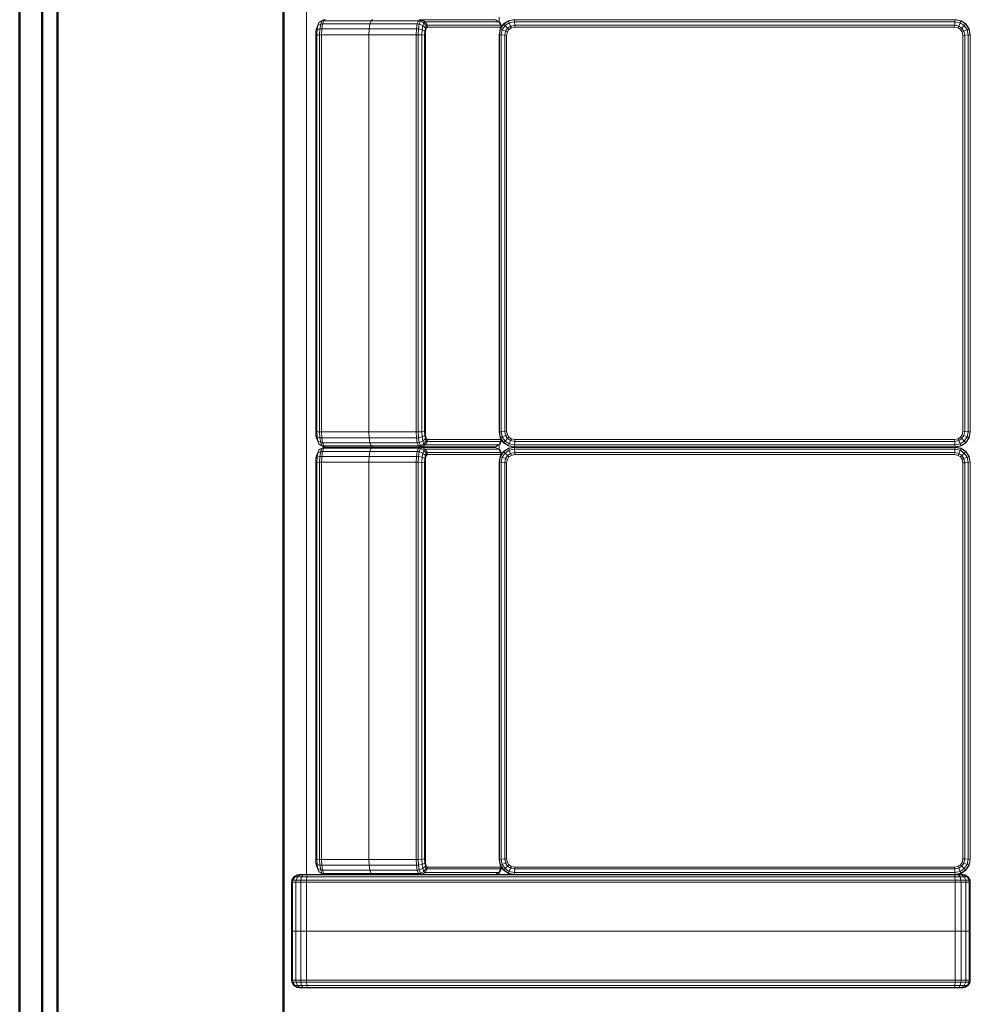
# Model space of a CAD drawing. Header units: millimetres. Extents: x 24644 to 52152, y 2709 to 38988.
# Tile 6 of 93: x 27073 to 28334, y 30532 to 31837. Entities that reach past the tile are written whole.
import ezdxf

# ---------------------------------------------------------------- set-up
doc = ezdxf.new("R2010")
doc.units = ezdxf.units.MM
for name, color, linetype, lineweight in [('A-PART-____-MCUT', 2, 'Continuous', 50), ('A-PART-____-OTLN', 2, 'Continuous', 20), ('A-WALL-____-MCUT', 113, 'Continuous', 50), ('A-WALL-____-OTLN', 113, 'Continuous', 20), ('I-FURN-____-OTLN', 30, 'Continuous', 20)]:
    doc.layers.add(name, color=color, linetype=linetype, lineweight=lineweight)

# ---------------------------------------------------------------- blocks, each defined once
blk = doc.blocks.new('Прямая форма - Insulation - Thermal Break-609278-В_Этаж 01_Вентиляция')
at = {"layer": 'A-WALL-____-MCUT', "color": 253}
for p, q in [((5030, 80), (1000, 80)), ((1000, 50), (5030, 50))]:
    blk.add_line(p, q, dxfattribs=at)
blk = doc.blocks.new('Прямая форма - Gypsum Plasterboard - Waterproof-609279-В_Этаж 01_Вентиляция')
at = {"layer": 'A-WALL-____-MCUT', "color": 253}
blk.add_line((5030, 50), (1000, 50), dxfattribs=at)
blk = doc.blocks.new('Прямая форма - Masonry Block - Structural-609280-В_Этаж 01_Вентиляция')
at = {"layer": 'A-WALL-____-MCUT', "color": 253}
for p, q in [((3230, 400), (1000, 400)), ((1000, 100), (3230, 100))]:
    blk.add_line(p, q, dxfattribs=at)
blk = doc.blocks.new('Прямая форма - Concrete - Structural-609281-В_Этаж 01_Вентиляция')
at = {"layer": 'A-WALL-____-MCUT', "color": 253}
for p, q in [((4871.8, 100), (1000, 100)), ((1000, 80), (4871.8, 80))]:
    blk.add_line(p, q, dxfattribs=at)
blk = doc.blocks.new('Прямая форма - SW - 007-609282-В_Этаж 01_Вентиляция')
for name in ['Прямая форма - Masonry Block - Structural-609280-В_Этаж 01_Вентиляция', 'Прямая форма - Concrete - Structural-609281-В_Этаж 01_Вентиляция', 'Прямая форма - Insulation - Thermal Break-609278-В_Этаж 01_Вентиляция', 'Прямая форма - Gypsum Plasterboard - Waterproof-609279-В_Этаж 01_Вентиляция']:
    blk.add_blockref(name, (0, 0))
blk = doc.blocks.new('Family - Insulation - Thermal Break-609284-В_Этаж 01_Вентиляция')
at = {"layer": 'A-PART-____-MCUT', "color": 253}
for p, q in [((5030, 80), (1000, 80)), ((1000, 50), (5030, 50))]:
    blk.add_line(p, q, dxfattribs=at)
blk = doc.blocks.new('Family - Gypsum Plasterboard - Waterproof-609286-В_Этаж 01_Вентиляция')
at = {"layer": 'A-PART-____-MCUT', "color": 253}
blk.add_line((5030, 50), (1000, 50), dxfattribs=at)
blk = doc.blocks.new('Family - Masonry Block - Structural-609288-В_Этаж 01_Вентиляция')
at = {"layer": 'A-PART-____-MCUT', "color": 253}
for p, q in [((3230, 400), (1000, 400)), ((1000, 100), (3230, 100))]:
    blk.add_line(p, q, dxfattribs=at)
blk = doc.blocks.new('Family - Concrete - Structural-609290-В_Этаж 01_Вентиляция')
at = {"layer": 'A-PART-____-MCUT', "color": 253}
for p, q in [((4871.8, 100), (1000, 100)), ((1000, 80), (4871.8, 80))]:
    blk.add_line(p, q, dxfattribs=at)
blk = doc.blocks.new('Прямая форма - V line-609748-В_Этаж 01_Вентиляция')
at = {"layer": 'I-FURN-____-OTLN', "color": 9}
for p, q in [((-400, 1790), (-399.7, 1792.6)), ((-400, 1790), (-399.7, 1792.6)), ((-400, 1789.1), (-399.7, 1791.5)), ((-400, 1789.1), (-399.7, 1791.5)), ((-400, 1789.1), (-400, 1790)), ((-400, 1790), (-400, 1789.1)), ((-400, 1786.9), (-400, 1789.1)), ((-400, 1789.1), (-400, 1786.9)), ((-400, 1786.9), (-399.7, 1788.8)), ((-399.7, 1792.6), (-397.1, 1797.1)), ((-399.7, 1791.5), (-397.1, 1795.7)), ((-399.7, 1792.6), (-399.7, 1791.5)), ((-399.7, 1788.8), (-397.1, 1792)), ((-399.7, 1791.5), (-399.7, 1788.8)), ((-399.7, 1788.8), (-399.7, 1784.8)), ((-397.1, 1797.1), (-392.6, 1799.7)), ((-397.1, 1795.7), (-392.6, 1798.2)), ((-397.1, 1797.1), (-397.1, 1795.7)), ((-397.1, 1795.7), (-397.1, 1792)), ((-397.1, 1792), (-392.6, 1793.9)), ((-397.1, 1792), (-397.1, 1786.5)), ((-392.6, 1799.7), (-390, 1800)), ((-392.6, 1799.7), (-392.6, 1798.2)), ((-392.6, 1798.2), (-390, 1798.5)), ((-392.6, 1798.2), (-392.6, 1793.9)), ((-392.6, 1793.9), (-390, 1794.1)), ((-392.6, 1793.9), (-392.6, 1787.5)), ((-390, 1800), (-325, 1800)), ((-390, 1800), (-390, 1798.5)), ((-390, 1798.5), (-325, 1798.5)), ((-390, 1798.5), (-390, 1794.1)), ((-390, 1794.1), (-325, 1794.1)), ((-390, 1794.1), (-390, 1787.7)), ((-325, 1800), (-325, 1798.5)), ((-325, 1798.5), (-325, 1800)), ((-260, 1800), (-325, 1800)), ((-325, 1798.5), (-325, 1794.1)), ((-325, 1794.1), (-325, 1798.5)), ((-260, 1798.5), (-325, 1798.5)), ((-325, 1794.1), (-325, 1787.7)), ((-325, 1787.7), (-325, 1794.1)), ((-260, 1794.1), (-325, 1794.1)), ((-260, 1798.5), (-260, 1800)), ((-257.4, 1799.7), (-260, 1800)), ((-260, 1794.1), (-260, 1798.5)), ((-257.4, 1798.2), (-260, 1798.5)), ((-260, 1787.7), (-260, 1794.1)), ((-257.4, 1793.9), (-260, 1794.1)), ((-257.4, 1798.2), (-257.4, 1799.7)), ((-252.9, 1797.1), (-257.4, 1799.7)), ((-257.4, 1793.9), (-257.4, 1798.2)), ((-252.9, 1795.7), (-257.4, 1798.2)), ((-257.4, 1787.5), (-257.4, 1793.9)), ((-252.9, 1792), (-257.4, 1793.9)), ((-252.9, 1795.7), (-252.9, 1797.1)), ((-250.3, 1792.6), (-252.9, 1797.1)), ((-252.9, 1792), (-252.9, 1795.7)), ((-250.3, 1791.5), (-252.9, 1795.7)), ((-252.9, 1786.5), (-252.9, 1792)), ((-250.3, 1788.8), (-252.9, 1792)), ((-250.3, 1791.5), (-250.3, 1792.6)), ((-250, 1790), (-250.3, 1792.6)), ((-250, 1790), (-250.3, 1792.6)), ((-250.3, 1788.8), (-250.3, 1791.5)), ((-250, 1789.1), (-250.3, 1791.5)), ((-250, 1789.1), (-250.3, 1791.5)), ((-250.3, 1784.8), (-250.3, 1788.8)), ((-250, 1786.9), (-250.3, 1788.8)), ((-250, 1789.1), (-250, 1790)), ((-250, 1790), (-250, 1789.1)), ((-250, 1786.9), (-250, 1789.1)), ((-250, 1789.1), (-250, 1786.9)), ((-400, 1783.8), (-400, 1786.9)), ((-400, 1786.9), (-400, 1783.8)), ((-400, 1783.8), (-399.7, 1784.8)), ((-400, 1783.8), (-400, 1779)), ((-400, 1779), (-399.7, 1779.3)), ((-400, 1779), (-400, 921)), ((-399.7, 1784.8), (-397.1, 1786.5)), ((-399.7, 1784.8), (-399.7, 1779.3)), ((-399.7, 1779.3), (-397.1, 1779.7)), ((-399.7, 1779.3), (-399.7, 920.7)), ((-397.1, 1786.5), (-392.6, 1787.5)), ((-397.1, 1786.5), (-397.1, 1779.7)), ((-397.1, 1779.7), (-392.6, 1780)), ((-397.1, 1779.7), (-397.1, 920.3)), ((-392.6, 1787.5), (-390, 1787.7)), ((-392.6, 1787.5), (-392.6, 1780)), ((-392.6, 1780), (-390, 1780)), ((-392.6, 1780), (-392.6, 920)), ((-390, 1787.7), (-325, 1787.7)), ((-390, 1787.7), (-390, 1780)), ((-390, 1780), (-325, 1780)), ((-390, 1780), (-390, 920)), ((-325, 1787.7), (-325, 1780)), ((-325, 1780), (-325, 1787.7)), ((-260, 1787.7), (-325, 1787.7)), ((-325, 1780), (-325, 920)), ((-325, 920), (-325, 1780)), ((-260, 1780), (-325, 1780)), ((-260, 1780), (-260, 1787.7)), ((-257.4, 1787.5), (-260, 1787.7)), ((-260, 920), (-260, 1780)), ((-257.4, 1780), (-260, 1780)), ((-257.4, 1780), (-257.4, 1787.5)), ((-252.9, 1786.5), (-257.4, 1787.5)), ((-257.4, 920), (-257.4, 1780)), ((-252.9, 1779.7), (-257.4, 1780)), ((-252.9, 1779.7), (-252.9, 1786.5)), ((-250.3, 1784.8), (-252.9, 1786.5)), ((-252.9, 920.3), (-252.9, 1779.7)), ((-250.3, 1779.3), (-252.9, 1779.7)), ((-250.3, 1779.3), (-250.3, 1784.8)), ((-250, 1783.8), (-250.3, 1784.8)), ((-250.3, 920.7), (-250.3, 1779.3)), ((-250, 1779), (-250.3, 1779.3)), ((-250, 1783.8), (-250, 1786.9)), ((-250, 1786.9), (-250, 1783.8)), ((-250, 1779), (-250, 1783.8)), ((-250, 1780), (1450, 1780)), ((-250, 1755.2), (-250, 1779)), ((-247.1, 1761.9), (-249.7, 1757.7)), ((-245.7, 1763.7), (-248.2, 1759.6)), ((-245.7, 1763.7), (-247.1, 1761.9)), ((-241.5, 1765.7), (-245.7, 1763.7)), ((-242, 1765.1), (-245.7, 1763.7)), ((-242, 1765.1), (-243.9, 1761.3)), ((-237.5, 1762.4), (-243.9, 1761.3)), ((-238.8, 1766.8), (-242, 1765.1)), ((-236.5, 1766.1), (-242, 1765.1)), ((-238.8, 1766.8), (-241.5, 1765.7)), ((-234.8, 1767.5), (-238.8, 1766.8)), ((-237.5, 1762.4), (-237.7, 1759.9)), ((-236.5, 1766.1), (-237.5, 1762.4)), ((-230, 1762.8), (-237.5, 1762.4)), ((-234.8, 1767.5), (-236.5, 1766.1)), ((-229.7, 1766.4), (-236.5, 1766.1)), ((-229.3, 1767.8), (-234.8, 1767.5)), ((-229.7, 1766.4), (-230, 1762.8)), ((296.6, 1762.8), (-230, 1762.8)), ((-230, 1762.8), (-230, 1760.3)), ((-229.3, 1767.8), (-229.7, 1766.4)), ((296.4, 1766.4), (-229.7, 1766.4)), ((295.9, 1767.8), (-229.3, 1767.8)), ((301.4, 1767.5), (295.9, 1767.8)), ((295.9, 1767.8), (296.4, 1766.4)), ((303.2, 1766.1), (296.4, 1766.4)), ((296.4, 1766.4), (296.6, 1762.8)), ((304.2, 1762.4), (296.6, 1762.8)), ((296.6, 1762.8), (296.7, 1760.3)), ((305.5, 1766.8), (301.4, 1767.5)), ((301.4, 1767.5), (303.2, 1766.1)), ((308.7, 1765.1), (303.2, 1766.1)), ((303.2, 1766.1), (304.2, 1762.4)), ((310.6, 1761.3), (304.2, 1762.4)), ((304.2, 1762.4), (304.3, 1759.9)), ((308.2, 1765.7), (305.5, 1766.8)), ((305.5, 1766.8), (308.7, 1765.1)), ((308.2, 1765.7), (312.4, 1763.7)), ((312.4, 1763.7), (308.7, 1765.1)), ((308.7, 1765.1), (310.6, 1761.3)), ((313.7, 1761.9), (312.4, 1763.7)), ((312.4, 1763.7), (314.8, 1759.6)), ((313.7, 1761.9), (316.3, 1757.7)), ((319.6, 1761.9), (317, 1757.7)), ((320.9, 1763.7), (318.5, 1759.6)), ((320.9, 1763.7), (319.6, 1761.9)), ((325.2, 1765.7), (320.9, 1763.7)), ((324.6, 1765.1), (320.9, 1763.7)), ((324.6, 1765.1), (322.8, 1761.3)), ((329.1, 1762.4), (322.8, 1761.3)), ((327.9, 1766.8), (324.6, 1765.1)), ((330.2, 1766.1), (324.6, 1765.1)), ((327.9, 1766.8), (325.2, 1765.7)), ((331.9, 1767.5), (327.9, 1766.8)), ((329.1, 1762.4), (329, 1759.9)), ((330.2, 1766.1), (329.1, 1762.4)), ((336.7, 1762.8), (329.1, 1762.4)), ((331.9, 1767.5), (330.2, 1766.1)), ((337, 1766.4), (330.2, 1766.1)), ((337.4, 1767.8), (331.9, 1767.5)), ((337, 1766.4), (336.7, 1762.8)), ((863.3, 1762.8), (336.7, 1762.8)), ((336.7, 1762.8), (336.7, 1760.3)), ((337.4, 1767.8), (337, 1766.4)), ((863, 1766.4), (337, 1766.4)), ((862.6, 1767.8), (337.4, 1767.8)), ((868.1, 1767.5), (862.6, 1767.8)), ((862.6, 1767.8), (863, 1766.4)), ((869.8, 1766.1), (863, 1766.4)), ((863, 1766.4), (863.3, 1762.8)), ((870.9, 1762.4), (863.3, 1762.8)), ((863.3, 1762.8), (863.3, 1760.3)), ((872.1, 1766.8), (868.1, 1767.5)), ((868.1, 1767.5), (869.8, 1766.1)), ((875.4, 1765.1), (869.8, 1766.1)), ((869.8, 1766.1), (870.9, 1762.4)), ((877.2, 1761.3), (870.9, 1762.4)), ((870.9, 1762.4), (871, 1759.9)), ((874.8, 1765.7), (872.1, 1766.8)), ((872.1, 1766.8), (875.4, 1765.1)), ((874.8, 1765.7), (879.1, 1763.7)), ((879.1, 1763.7), (875.4, 1765.1)), ((875.4, 1765.1), (877.2, 1761.3)), ((880.4, 1761.9), (879.1, 1763.7)), ((879.1, 1763.7), (881.5, 1759.6)), ((880.4, 1761.9), (883, 1757.7)), ((-249.7, 1757.7), (-250, 1755.2)), ((-248.5, 1757.1), (-250, 1755.2)), ((-250, 1755.2), (-250, 1692.4)), ((-248.2, 1759.6), (-249.7, 1757.7)), ((-248.2, 1759.6), (-248.5, 1757.1)), ((-244.1, 1758.8), (-248.5, 1757.1)), ((-248.5, 1757.1), (-248.5, 1694.4)), ((-243.9, 1761.3), (-248.2, 1759.6)), ((-243.9, 1761.3), (-244.1, 1758.8)), ((-237.7, 1759.9), (-244.1, 1758.8)), ((-244.1, 1758.8), (-244.1, 1696)), ((-230, 1760.3), (-237.7, 1759.9)), ((-237.7, 1759.9), (-237.7, 1697.2)), ((296.7, 1760.3), (-230, 1760.3)), ((-230, 1760.3), (-230, 1697.6)), ((304.3, 1759.9), (296.7, 1760.3)), ((296.7, 1760.3), (296.7, 1697.6)), ((310.8, 1758.8), (304.3, 1759.9)), ((304.3, 1759.9), (304.3, 1697.2)), ((314.8, 1759.6), (310.6, 1761.3)), ((310.6, 1761.3), (310.8, 1758.8)), ((315.1, 1757.1), (310.8, 1758.8)), ((310.8, 1758.8), (310.8, 1696)), ((316.3, 1757.7), (314.8, 1759.6)), ((314.8, 1759.6), (315.1, 1757.1)), ((316.7, 1755.2), (315.1, 1757.1)), ((315.1, 1757.1), (315.1, 1694.4)), ((316.3, 1757.7), (316.7, 1755.2)), ((317, 1757.7), (316.7, 1755.2)), ((318.2, 1757.1), (316.7, 1755.2)), ((316.7, 1755.2), (316.7, 1692.4)), ((316.7, 1755.2), (316.7, 1692.4)), ((318.5, 1759.6), (317, 1757.7)), ((318.5, 1759.6), (318.2, 1757.1)), ((322.5, 1758.8), (318.2, 1757.1)), ((318.2, 1757.1), (318.2, 1694.4)), ((322.8, 1761.3), (318.5, 1759.6)), ((322.8, 1761.3), (322.5, 1758.8)), ((329, 1759.9), (322.5, 1758.8)), ((322.5, 1758.8), (322.5, 1696)), ((336.7, 1760.3), (329, 1759.9)), ((329, 1759.9), (329, 1697.2)), ((863.3, 1760.3), (336.7, 1760.3)), ((336.7, 1760.3), (336.7, 1697.6)), ((871, 1759.9), (863.3, 1760.3)), ((863.3, 1760.3), (863.3, 1697.6)), ((877.5, 1758.8), (871, 1759.9)), ((871, 1759.9), (871, 1697.2)), ((881.5, 1759.6), (877.2, 1761.3)), ((877.2, 1761.3), (877.5, 1758.8)), ((881.8, 1757.1), (877.5, 1758.8)), ((877.5, 1758.8), (877.5, 1696)), ((883, 1757.7), (881.5, 1759.6)), ((881.5, 1759.6), (881.8, 1757.1)), ((883.3, 1755.2), (881.8, 1757.1)), ((881.8, 1757.1), (881.8, 1694.4)), ((883, 1757.7), (883.3, 1755.2)), ((-237.7, 1697.2), (-244.1, 1696)), ((-244.1, 1696), (-237.7, 1697.2)), ((-230, 1697.6), (-237.7, 1697.2)), ((-237.7, 1697.2), (-230, 1697.6)), ((-237.7, 1634.4), (-237.7, 1697.2)), ((296.7, 1697.6), (-230, 1697.6)), ((-230, 1697.6), (296.7, 1697.6)), ((-230, 1634.8), (-230, 1697.6)), ((304.3, 1697.2), (296.7, 1697.6)), ((296.7, 1697.6), (304.3, 1697.2)), ((296.7, 1634.8), (296.7, 1697.6)), ((310.8, 1696), (304.3, 1697.2)), ((304.3, 1697.2), (310.8, 1696)), ((304.3, 1634.4), (304.3, 1697.2)), ((322.5, 1696), (329, 1697.2)), ((329, 1697.2), (322.5, 1696)), ((329, 1697.2), (336.7, 1697.6)), ((336.7, 1697.6), (329, 1697.2)), ((329, 1634.4), (329, 1697.2)), ((336.7, 1697.6), (863.3, 1697.6)), ((336.7, 1634.8), (336.7, 1697.6)), ((863.3, 1697.6), (336.7, 1697.6)), ((863.3, 1697.6), (871, 1697.2)), ((863.3, 1634.8), (863.3, 1697.6)), ((871, 1697.2), (863.3, 1697.6)), ((871, 1697.2), (877.5, 1696)), ((871, 1634.4), (871, 1697.2)), ((877.5, 1696), (871, 1697.2)), ((-248.5, 1694.4), (-250, 1692.4)), ((-250, 1692.4), (-248.5, 1694.4)), ((-250, 1629.6), (-250, 1692.4)), ((-244.1, 1696), (-248.5, 1694.4)), ((-248.5, 1694.4), (-244.1, 1696)), ((-248.5, 1631.6), (-248.5, 1694.4)), ((-244.1, 1633.3), (-244.1, 1696)), ((315.1, 1694.4), (310.8, 1696)), ((310.8, 1696), (315.1, 1694.4)), ((310.8, 1633.3), (310.8, 1696)), ((316.7, 1692.4), (315.1, 1694.4)), ((315.1, 1694.4), (316.7, 1692.4)), ((315.1, 1631.6), (315.1, 1694.4)), ((316.7, 1692.4), (318.2, 1694.4)), ((318.2, 1694.4), (316.7, 1692.4)), ((316.7, 1629.6), (316.7, 1692.4)), ((316.7, 1629.6), (316.7, 1692.4)), ((318.2, 1694.4), (322.5, 1696)), ((322.5, 1696), (318.2, 1694.4)), ((318.2, 1631.6), (318.2, 1694.4)), ((322.5, 1633.3), (322.5, 1696)), ((877.5, 1696), (881.8, 1694.4)), ((877.5, 1633.3), (877.5, 1696)), ((881.8, 1694.4), (877.5, 1696)), ((881.8, 1694.4), (883.3, 1692.4)), ((881.8, 1631.6), (881.8, 1694.4)), ((883.3, 1692.4), (881.8, 1694.4)), ((-250, 1629.6), (-248.5, 1631.6)), ((-248.5, 1631.6), (-244.1, 1633.3)), ((-248.2, 1629), (-248.5, 1631.6)), ((-244.1, 1633.3), (-237.7, 1634.4)), ((-243.9, 1630.7), (-244.1, 1633.3)), ((-243.9, 1630.7), (-237.5, 1631.8)), ((-237.7, 1634.4), (-230, 1634.8)), ((-237.5, 1631.8), (-237.7, 1634.4)), ((-237.5, 1631.8), (-230, 1632.2)), ((-236.5, 1626.8), (-237.5, 1631.8)), ((-230, 1634.8), (296.7, 1634.8)), ((-230, 1632.2), (-230, 1634.8)), ((-230, 1632.2), (296.6, 1632.2)), ((-229.7, 1627.2), (-230, 1632.2)), ((296.4, 1627.2), (296.6, 1632.2)), ((296.6, 1632.2), (296.7, 1634.8)), ((296.6, 1632.2), (304.2, 1631.8)), ((296.7, 1634.8), (304.3, 1634.4)), ((303.2, 1626.8), (304.2, 1631.8)), ((304.2, 1631.8), (304.3, 1634.4)), ((304.2, 1631.8), (310.6, 1630.7)), ((304.3, 1634.4), (310.8, 1633.3)), ((310.6, 1630.7), (310.8, 1633.3)), ((310.8, 1633.3), (315.1, 1631.6)), ((314.8, 1629), (315.1, 1631.6)), ((315.1, 1631.6), (316.7, 1629.6)), ((316.7, 1629.6), (318.2, 1631.6)), ((318.2, 1631.6), (322.5, 1633.3)), ((318.5, 1629), (318.2, 1631.6)), ((322.5, 1633.3), (329, 1634.4)), ((322.8, 1630.7), (322.5, 1633.3)), ((322.8, 1630.7), (329.1, 1631.8)), ((329, 1634.4), (336.7, 1634.8)), ((329.1, 1631.8), (329, 1634.4)), ((329.1, 1631.8), (336.7, 1632.2)), ((330.2, 1626.8), (329.1, 1631.8)), ((336.7, 1634.8), (863.3, 1634.8)), ((336.7, 1632.2), (336.7, 1634.8)), ((336.7, 1632.2), (863.3, 1632.2)), ((337, 1627.2), (336.7, 1632.2)), ((863, 1627.2), (863.3, 1632.2)), ((863.3, 1634.8), (871, 1634.4)), ((863.3, 1632.2), (863.3, 1634.8)), ((863.3, 1632.2), (870.9, 1631.8)), ((869.8, 1626.8), (870.9, 1631.8)), ((870.9, 1631.8), (871, 1634.4)), ((870.9, 1631.8), (877.2, 1630.7)), ((871, 1634.4), (877.5, 1633.3)), ((877.2, 1630.7), (877.5, 1633.3)), ((877.5, 1633.3), (881.8, 1631.6)), ((881.5, 1629), (881.8, 1631.6)), ((881.8, 1631.6), (883.3, 1629.6)), ((-250, 1578), (-250, 1629.6)), ((-249.7, 1627.1), (-250, 1629.6)), ((-249.7, 1627.1), (-248.2, 1629)), ((-249.7, 1529.4), (-249.7, 1627.1)), ((-247.1, 1622.7), (-249.7, 1627.1)), ((-248.2, 1629), (-243.9, 1630.7)), ((-245.7, 1624.4), (-248.2, 1629)), ((-247.1, 1622.7), (-245.7, 1624.4)), ((-247.1, 1525.1), (-247.1, 1622.7)), ((-242.6, 1620.1), (-247.1, 1622.7)), ((-245.7, 1624.4), (-242, 1625.9)), ((-241.5, 1621.5), (-245.7, 1624.4)), ((-242, 1625.9), (-243.9, 1630.7)), ((-242.6, 1620.1), (-241.5, 1621.5)), ((-242.6, 1522.7), (-242.6, 1620.1)), ((-240, 1619.7), (-242.6, 1620.1)), ((-242, 1625.9), (-236.5, 1626.8)), ((-238.8, 1622.5), (-242, 1625.9)), ((-241.5, 1621.5), (-238.8, 1622.5)), ((-239.1, 1620.9), (-241.5, 1621.5)), ((-240, 1619.7), (-239.1, 1620.9)), ((-240, 1522.5), (-240, 1619.7)), ((-239.1, 1620.9), (-236.9, 1621.7)), ((-238.8, 1622.5), (-234.8, 1623.2)), ((-236.9, 1621.7), (-238.8, 1622.5)), ((-236.9, 1621.7), (-233.8, 1622.3)), ((-236.5, 1626.8), (-229.7, 1627.2)), ((-234.8, 1623.2), (-236.5, 1626.8)), ((-234.8, 1623.2), (-229.3, 1623.5)), ((-233.8, 1622.3), (-234.8, 1623.2)), ((-233.8, 1622.3), (-229, 1622.5)), ((-229.7, 1627.2), (296.4, 1627.2)), ((-229.3, 1623.5), (-229.7, 1627.2)), ((-229.3, 1623.5), (295.9, 1623.5)), ((-229, 1622.5), (-229.3, 1623.5)), ((-229, 1622.5), (295.7, 1622.5)), ((295.7, 1622.5), (295.9, 1623.5)), ((295.7, 1622.5), (300.4, 1622.3)), ((295.9, 1623.5), (296.4, 1627.2)), ((295.9, 1623.5), (301.4, 1623.2)), ((296.4, 1627.2), (303.2, 1626.8)), ((300.4, 1622.3), (301.4, 1623.2)), ((300.4, 1622.3), (303.6, 1621.7)), ((301.4, 1623.2), (303.2, 1626.8)), ((301.4, 1623.2), (305.5, 1622.5)), ((303.2, 1626.8), (308.7, 1625.9)), ((303.6, 1621.7), (305.5, 1622.5)), ((303.6, 1621.7), (305.7, 1620.9)), ((305.5, 1622.5), (308.7, 1625.9)), ((305.5, 1622.5), (308.2, 1621.5)), ((305.7, 1620.9), (308.2, 1621.5)), ((305.7, 1620.9), (306.7, 1619.7)), ((306.7, 1619.7), (309.3, 1620.1)), ((306.7, 1619.7), (306.7, 1522.5)), ((308.2, 1621.5), (312.4, 1624.4)), ((308.2, 1621.5), (309.3, 1620.1)), ((308.7, 1625.9), (310.6, 1630.7)), ((308.7, 1625.9), (312.4, 1624.4)), ((309.3, 1620.1), (313.7, 1622.7)), ((309.3, 1620.1), (309.3, 1522.7)), ((310.6, 1630.7), (314.8, 1629)), ((312.4, 1624.4), (314.8, 1629)), ((312.4, 1624.4), (313.7, 1622.7)), ((313.7, 1622.7), (316.3, 1627.1)), ((313.7, 1622.7), (313.7, 1525.1)), ((314.8, 1629), (316.3, 1627.1)), ((316.3, 1627.1), (316.7, 1629.6)), ((316.3, 1627.1), (316.3, 1529.4)), ((316.7, 1531.9), (316.7, 1629.6)), ((317, 1627.1), (316.7, 1629.6)), ((316.7, 1629.6), (316.7, 1531.9)), ((317, 1627.1), (318.5, 1629)), ((317, 1529.4), (317, 1627.1)), ((319.6, 1622.7), (317, 1627.1)), ((318.5, 1629), (322.8, 1630.7)), ((320.9, 1624.4), (318.5, 1629)), ((319.6, 1622.7), (320.9, 1624.4)), ((319.6, 1525.1), (319.6, 1622.7)), ((324.1, 1620.1), (319.6, 1622.7)), ((320.9, 1624.4), (324.6, 1625.9)), ((325.2, 1621.5), (320.9, 1624.4)), ((324.6, 1625.9), (322.8, 1630.7)), ((324.1, 1620.1), (325.2, 1621.5)), ((324.1, 1522.7), (324.1, 1620.1)), ((326.7, 1619.7), (324.1, 1620.1)), ((324.6, 1625.9), (330.2, 1626.8)), ((327.9, 1622.5), (324.6, 1625.9)), ((325.2, 1621.5), (327.9, 1622.5)), ((327.6, 1620.9), (325.2, 1621.5)), ((326.7, 1619.7), (327.6, 1620.9)), ((326.7, 1522.5), (326.7, 1619.7)), ((327.6, 1620.9), (329.7, 1621.7)), ((327.9, 1622.5), (331.9, 1623.2)), ((329.7, 1621.7), (327.9, 1622.5)), ((329.7, 1621.7), (332.9, 1622.3)), ((330.2, 1626.8), (337, 1627.2)), ((331.9, 1623.2), (330.2, 1626.8)), ((331.9, 1623.2), (337.4, 1623.5)), ((332.9, 1622.3), (331.9, 1623.2)), ((332.9, 1622.3), (337.7, 1622.5)), ((337, 1627.2), (863, 1627.2)), ((337.4, 1623.5), (337, 1627.2)), ((337.4, 1623.5), (862.6, 1623.5)), ((337.7, 1622.5), (337.4, 1623.5)), ((337.7, 1622.5), (862.3, 1622.5)), ((862.3, 1622.5), (862.6, 1623.5)), ((862.3, 1622.5), (867.1, 1622.3)), ((862.6, 1623.5), (863, 1627.2)), ((862.6, 1623.5), (868.1, 1623.2)), ((863, 1627.2), (869.8, 1626.8)), ((867.1, 1622.3), (868.1, 1623.2)), ((867.1, 1622.3), (870.3, 1621.7)), ((868.1, 1623.2), (869.8, 1626.8)), ((868.1, 1623.2), (872.1, 1622.5)), ((869.8, 1626.8), (875.4, 1625.9)), ((870.3, 1621.7), (872.1, 1622.5)), ((870.3, 1621.7), (872.4, 1620.9)), ((872.1, 1622.5), (875.4, 1625.9)), ((872.1, 1622.5), (874.8, 1621.5)), ((872.4, 1620.9), (874.8, 1621.5)), ((872.4, 1620.9), (873.3, 1619.7)), ((873.3, 1619.7), (875.9, 1620.1)), ((873.3, 1619.7), (873.3, 1522.5)), ((874.8, 1621.5), (879.1, 1624.4)), ((874.8, 1621.5), (875.9, 1620.1)), ((875.4, 1625.9), (877.2, 1630.7)), ((875.4, 1625.9), (879.1, 1624.4)), ((875.9, 1620.1), (880.4, 1622.7)), ((875.9, 1620.1), (875.9, 1522.7)), ((877.2, 1630.7), (881.5, 1629)), ((879.1, 1624.4), (881.5, 1629)), ((879.1, 1624.4), (880.4, 1622.7)), ((880.4, 1622.7), (883, 1627.1)), ((880.4, 1622.7), (880.4, 1525.1)), ((881.5, 1629), (883, 1627.1)), ((883, 1627.1), (883.3, 1629.6)), ((883, 1627.1), (883, 1529.4)), ((-250, 921), (-250, 1578)), ((-250, 1531.9), (-249.7, 1529.4)), ((-249.7, 1529.4), (-247.1, 1525.1)), ((313.7, 1525.1), (316.3, 1529.4)), ((316.3, 1529.4), (316.7, 1531.9)), ((316.7, 1531.9), (317, 1529.4)), ((317, 1529.4), (319.6, 1525.1)), ((880.4, 1525.1), (883, 1529.4)), ((883, 1529.4), (883.3, 1531.9)), ((-246.8, 1524.7), (-250, 1524.7)), ((-248.5, 1512.4), (-244.1, 1518.9)), ((-248.2, 1512.3), (-243.9, 1518.6)), ((-245.7, 1523.4), (-247.1, 1525.1)), ((-247.1, 1525.1), (-242.6, 1522.7)), ((-241.5, 1521.3), (-245.7, 1523.4)), ((-245.7, 1511.2), (-242, 1516.8)), ((-244.1, 1518.9), (-237.7, 1523.2)), ((-243.9, 1518.6), (-244.1, 1518.9)), ((-243.9, 1518.6), (-237.5, 1522.9)), ((-242, 1516.8), (-243.9, 1518.6)), ((-241.5, 1521.3), (-242.6, 1522.7)), ((-242.6, 1522.7), (-240, 1522.5)), ((-242, 1516.8), (-236.5, 1520.5)), ((-238.8, 1513.5), (-242, 1516.8)), ((-240.9, 1521.1), (-241.5, 1521.3)), ((-240.5, 1521.3), (-241.5, 1521.3)), ((-238.8, 1513.5), (-234.8, 1516.2)), ((-237.7, 1523.2), (-230, 1524.7)), ((-237.5, 1522.9), (-237.7, 1523.2)), ((-237.5, 1522.9), (-230, 1524.4)), ((-236.5, 1520.5), (-237.5, 1522.9)), ((-236.5, 1520.5), (-229.7, 1521.8)), ((-234.8, 1516.2), (-236.5, 1520.5)), ((-234.8, 1516.2), (-229.3, 1517.3)), ((-233.8, 1513.8), (-234.8, 1516.2)), ((-233.8, 1513.8), (-229, 1514.7)), ((-230, 1524.7), (296.7, 1524.7)), ((-230, 1524.4), (-230, 1524.7)), ((-230, 1524.4), (296.6, 1524.4)), ((-229.7, 1521.8), (-230, 1524.4)), ((-229.7, 1521.8), (296.4, 1521.8)), ((-229.3, 1517.3), (-229.7, 1521.8)), ((-229.3, 1517.3), (295.9, 1517.3)), ((-229, 1514.7), (-229.3, 1517.3)), ((-229, 1514.7), (295.7, 1514.7)), ((295.7, 1514.7), (295.9, 1517.3)), ((295.7, 1514.7), (300.4, 1513.8)), ((295.9, 1517.3), (296.4, 1521.8)), ((295.9, 1517.3), (301.4, 1516.2)), ((296.4, 1521.8), (296.6, 1524.4)), ((296.4, 1521.8), (303.2, 1520.5)), ((296.6, 1524.4), (296.7, 1524.7)), ((296.6, 1524.4), (304.2, 1522.9)), ((296.7, 1524.7), (304.3, 1523.2)), ((300.4, 1513.8), (301.4, 1516.2)), ((301.4, 1516.2), (303.2, 1520.5)), ((301.4, 1516.2), (305.5, 1513.5)), ((303.2, 1520.5), (304.2, 1522.9)), ((303.2, 1520.5), (308.7, 1516.8)), ((304.2, 1522.9), (304.3, 1523.2)), ((304.2, 1522.9), (310.6, 1518.6)), ((304.3, 1523.2), (310.8, 1518.9)), ((305.5, 1513.5), (308.7, 1516.8)), ((306.7, 1522.5), (309.3, 1522.7)), ((307.2, 1521.3), (308.2, 1521.3)), ((308.2, 1521.3), (307.5, 1521.1)), ((308.2, 1521.3), (312.4, 1523.4)), ((309.3, 1522.7), (308.2, 1521.3)), ((308.7, 1516.8), (310.6, 1518.6)), ((308.7, 1516.8), (312.4, 1511.2)), ((309.3, 1522.7), (313.7, 1525.1)), ((310.6, 1518.6), (310.8, 1518.9)), ((310.6, 1518.6), (314.8, 1512.3)), ((310.8, 1518.9), (315.1, 1512.4)), ((313.7, 1525.1), (312.4, 1523.4)), ((319.9, 1524.7), (313.4, 1524.7)), ((318.2, 1512.4), (322.5, 1518.9)), ((318.5, 1512.3), (322.8, 1518.6)), ((320.9, 1523.4), (319.6, 1525.1)), ((319.6, 1525.1), (324.1, 1522.7)), ((325.2, 1521.3), (320.9, 1523.4)), ((320.9, 1511.2), (324.6, 1516.8)), ((322.5, 1518.9), (329, 1523.2)), ((322.8, 1518.6), (322.5, 1518.9)), ((322.8, 1518.6), (329.1, 1522.9)), ((324.6, 1516.8), (322.8, 1518.6)), ((325.2, 1521.3), (324.1, 1522.7)), ((324.1, 1522.7), (326.7, 1522.5)), ((324.6, 1516.8), (330.2, 1520.5)), ((327.9, 1513.5), (324.6, 1516.8)), ((325.8, 1521.1), (325.2, 1521.3)), ((326.1, 1521.3), (325.2, 1521.3)), ((327.9, 1513.5), (331.9, 1516.2)), ((329, 1523.2), (336.7, 1524.7)), ((329.1, 1522.9), (329, 1523.2)), ((329.1, 1522.9), (336.7, 1524.4)), ((330.2, 1520.5), (329.1, 1522.9)), ((330.2, 1520.5), (337, 1521.8)), ((331.9, 1516.2), (330.2, 1520.5)), ((331.9, 1516.2), (337.4, 1517.3)), ((332.9, 1513.8), (331.9, 1516.2)), ((332.9, 1513.8), (337.7, 1514.7)), ((336.7, 1524.7), (863.3, 1524.7)), ((336.7, 1524.4), (336.7, 1524.7)), ((336.7, 1524.4), (863.3, 1524.4)), ((337, 1521.8), (336.7, 1524.4)), ((337, 1521.8), (863, 1521.8)), ((337.4, 1517.3), (337, 1521.8)), ((337.4, 1517.3), (862.6, 1517.3)), ((337.7, 1514.7), (337.4, 1517.3)), ((337.7, 1514.7), (862.3, 1514.7)), ((862.3, 1514.7), (862.6, 1517.3)), ((862.3, 1514.7), (867.1, 1513.8)), ((862.6, 1517.3), (863, 1521.8)), ((862.6, 1517.3), (868.1, 1516.2)), ((863, 1521.8), (863.3, 1524.4)), ((863, 1521.8), (869.8, 1520.5)), ((863.3, 1524.7), (871, 1523.2)), ((863.3, 1524.4), (863.3, 1524.7)), ((863.3, 1524.4), (870.9, 1522.9)), ((867.1, 1513.8), (868.1, 1516.2)), ((868.1, 1516.2), (869.8, 1520.5)), ((868.1, 1516.2), (872.1, 1513.5)), ((869.8, 1520.5), (870.9, 1522.9)), ((869.8, 1520.5), (875.4, 1516.8)), ((870.9, 1522.9), (871, 1523.2)), ((870.9, 1522.9), (877.2, 1518.6)), ((871, 1523.2), (877.5, 1518.9)), ((872.1, 1513.5), (875.4, 1516.8)), ((873.3, 1522.5), (875.9, 1522.7)), ((873.9, 1521.3), (874.8, 1521.3)), ((874.8, 1521.3), (874.2, 1521.1)), ((874.8, 1521.3), (879.1, 1523.4)), ((875.9, 1522.7), (874.8, 1521.3)), ((875.4, 1516.8), (877.2, 1518.6)), ((875.4, 1516.8), (879.1, 1511.2)), ((875.9, 1522.7), (880.4, 1525.1)), ((877.2, 1518.6), (877.5, 1518.9)), ((877.2, 1518.6), (881.5, 1512.3)), ((877.5, 1518.9), (881.8, 1512.4)), ((880.4, 1525.1), (879.1, 1523.4)), ((886.6, 1524.7), (880.1, 1524.7)), ((-250, 1504.7), (-248.5, 1512.4)), ((-249.7, 1504.7), (-250, 1504.7)), ((-249.7, 1504.7), (-248.2, 1512.3)), ((-249.7, 920), (-249.7, 1504.7)), ((-247.1, 1504.4), (-249.7, 1504.7)), ((-248.2, 1512.3), (-248.5, 1512.4)), ((-245.7, 1511.2), (-248.2, 1512.3)), ((-247.1, 1504.4), (-245.7, 1511.2)), ((-247.1, 920.3), (-247.1, 1504.4)), ((-242.6, 1504), (-247.1, 1504.4)), ((-241.5, 1509.5), (-245.7, 1511.2)), ((-242.6, 1504), (-241.5, 1509.5)), ((-242.6, 920.7), (-242.6, 1504)), ((-240, 1503.8), (-242.6, 1504)), ((-241.5, 1509.5), (-238.8, 1513.5)), ((-239.1, 1508.5), (-241.5, 1509.5)), ((-240, 1503.8), (-239.1, 1508.5)), ((-240, 921), (-240, 1503.8)), ((-239.1, 1508.5), (-236.9, 1511.7)), ((-236.9, 1511.7), (-238.8, 1513.5)), ((-236.9, 1511.7), (-233.8, 1513.8)), ((300.4, 1513.8), (303.6, 1511.7)), ((303.6, 1511.7), (305.5, 1513.5)), ((303.6, 1511.7), (305.7, 1508.5)), ((305.5, 1513.5), (308.2, 1509.5)), ((305.7, 1508.5), (308.2, 1509.5)), ((305.7, 1508.5), (306.7, 1503.8)), ((306.7, 1503.8), (309.3, 1504)), ((306.7, 1503.8), (306.7, 921)), ((308.2, 1509.5), (312.4, 1511.2)), ((308.2, 1509.5), (309.3, 1504)), ((309.3, 1504), (313.7, 1504.4)), ((309.3, 1504), (309.3, 920.7)), ((312.4, 1511.2), (314.8, 1512.3)), ((312.4, 1511.2), (313.7, 1504.4)), ((313.7, 1504.4), (316.3, 1504.7)), ((313.7, 1504.4), (313.7, 920.3)), ((314.8, 1512.3), (315.1, 1512.4)), ((314.8, 1512.3), (316.3, 1504.7)), ((315.1, 1512.4), (316.7, 1504.7)), ((316.3, 1504.7), (316.7, 1504.7)), ((316.3, 1504.7), (316.3, 920)), ((316.7, 1504.7), (318.2, 1512.4)), ((316.7, 1504.7), (316.7, 920)), ((316.7, 920), (316.7, 1504.7)), ((317, 1504.7), (316.7, 1504.7)), ((317, 1504.7), (318.5, 1512.3)), ((317, 920), (317, 1504.7)), ((319.6, 1504.4), (317, 1504.7)), ((318.5, 1512.3), (318.2, 1512.4)), ((320.9, 1511.2), (318.5, 1512.3)), ((319.6, 1504.4), (320.9, 1511.2)), ((319.6, 920.3), (319.6, 1504.4)), ((324.1, 1504), (319.6, 1504.4)), ((325.2, 1509.5), (320.9, 1511.2)), ((324.1, 1504), (325.2, 1509.5)), ((324.1, 920.7), (324.1, 1504)), ((326.7, 1503.8), (324.1, 1504)), ((325.2, 1509.5), (327.9, 1513.5)), ((327.6, 1508.5), (325.2, 1509.5)), ((326.7, 1503.8), (327.6, 1508.5)), ((326.7, 921), (326.7, 1503.8)), ((327.6, 1508.5), (329.7, 1511.7)), ((329.7, 1511.7), (327.9, 1513.5)), ((329.7, 1511.7), (332.9, 1513.8)), ((867.1, 1513.8), (870.3, 1511.7)), ((870.3, 1511.7), (872.1, 1513.5)), ((870.3, 1511.7), (872.4, 1508.5)), ((872.1, 1513.5), (874.8, 1509.5)), ((872.4, 1508.5), (874.8, 1509.5)), ((872.4, 1508.5), (873.3, 1503.8)), ((873.3, 1503.8), (875.9, 1504)), ((873.3, 1503.8), (873.3, 921)), ((874.8, 1509.5), (879.1, 1511.2)), ((874.8, 1509.5), (875.9, 1504)), ((875.9, 1504), (880.4, 1504.4)), ((875.9, 1504), (875.9, 920.7)), ((879.1, 1511.2), (881.5, 1512.3)), ((879.1, 1511.2), (880.4, 1504.4)), ((880.4, 1504.4), (883, 1504.7)), ((880.4, 1504.4), (880.4, 920.3)), ((881.5, 1512.3), (881.8, 1512.4)), ((881.5, 1512.3), (883, 1504.7)), ((881.8, 1512.4), (883.3, 1504.7)), ((883, 1504.7), (883.3, 1504.7)), ((883, 1504.7), (883, 920)), ((-400, 921), (-399.7, 920.7)), ((-400, 921), (-400, 916.2)), ((-400, 916.2), (-399.7, 915.2)), ((-400, 916.2), (-400, 913.1)), ((-400, 913.1), (-400, 916.2)), ((-399.7, 920.7), (-397.1, 920.3)), ((-399.7, 920.7), (-399.7, 915.2)), ((-399.7, 915.2), (-397.1, 913.5)), ((-399.7, 915.2), (-399.7, 911.2)), ((-397.1, 920.3), (-392.6, 920)), ((-397.1, 920.3), (-397.1, 913.5)), ((-392.6, 920), (-390, 920)), ((-392.6, 920), (-392.6, 912.5)), ((-390, 920), (-325, 920)), ((-390, 920), (-390, 912.3)), ((-325, 920), (-325, 912.3)), ((-325, 912.3), (-325, 920)), ((-260, 920), (-325, 920)), ((-260, 912.3), (-260, 920)), ((-257.4, 920), (-260, 920)), ((-252.9, 920.3), (-257.4, 920)), ((-257.4, 912.5), (-257.4, 920)), ((-250.3, 920.7), (-252.9, 920.3)), ((-252.9, 913.5), (-252.9, 920.3)), ((-250.3, 915.2), (-252.9, 913.5)), ((-250, 921), (-250.3, 920.7)), ((-250.3, 915.2), (-250.3, 920.7)), ((-250, 916.2), (-250.3, 915.2)), ((-250.3, 911.2), (-250.3, 915.2)), ((-250, 916.2), (-250, 921)), ((-248.5, 912.3), (-250, 920)), ((-250, 920), (-249.7, 920)), ((-250, 916.2), (-250, 913.1)), ((-250, 913.1), (-250, 916.2)), ((-249.7, 920), (-247.1, 920.3)), ((-248.2, 912.5), (-249.7, 920)), ((-247.1, 920.3), (-242.6, 920.7)), ((-245.7, 913.5), (-247.1, 920.3)), ((-241.5, 915.2), (-245.7, 913.5)), ((-242.6, 920.7), (-240, 921)), ((-241.5, 915.2), (-242.6, 920.7)), ((-239.1, 916.2), (-241.5, 915.2)), ((-238.8, 911.2), (-241.5, 915.2)), ((-239.1, 916.2), (-240, 921)), ((-236.9, 913.1), (-239.1, 916.2)), ((305.7, 916.2), (303.6, 913.1)), ((308.2, 915.2), (305.5, 911.2)), ((306.7, 921), (305.7, 916.2)), ((305.7, 916.2), (308.2, 915.2)), ((306.7, 921), (309.3, 920.7)), ((309.3, 920.7), (308.2, 915.2)), ((308.2, 915.2), (312.4, 913.5)), ((309.3, 920.7), (313.7, 920.3)), ((313.7, 920.3), (312.4, 913.5)), ((313.7, 920.3), (316.3, 920)), ((316.3, 920), (314.8, 912.5)), ((316.7, 920), (315.1, 912.3)), ((316.3, 920), (316.7, 920)), ((318.2, 912.3), (316.7, 920)), ((316.7, 920), (317, 920)), ((317, 920), (319.6, 920.3)), ((318.5, 912.5), (317, 920)), ((319.6, 920.3), (324.1, 920.7)), ((320.9, 913.5), (319.6, 920.3)), ((325.2, 915.2), (320.9, 913.5)), ((324.1, 920.7), (326.7, 921)), ((325.2, 915.2), (324.1, 920.7)), ((327.6, 916.2), (325.2, 915.2)), ((327.9, 911.2), (325.2, 915.2)), ((327.6, 916.2), (326.7, 921)), ((329.7, 913.1), (327.6, 916.2)), ((872.4, 916.2), (870.3, 913.1)), ((874.8, 915.2), (872.1, 911.2)), ((873.3, 921), (872.4, 916.2)), ((872.4, 916.2), (874.8, 915.2)), ((873.3, 921), (875.9, 920.7)), ((875.9, 920.7), (874.8, 915.2)), ((874.8, 915.2), (879.1, 913.5)), ((875.9, 920.7), (880.4, 920.3)), ((880.4, 920.3), (879.1, 913.5)), ((880.4, 920.3), (883, 920)), ((883, 920), (881.5, 912.5)), ((883.3, 920), (881.8, 912.3)), ((883, 920), (883.3, 920)), ((-400, 913.1), (-399.7, 911.2)), ((-400, 913.1), (-400, 910.9)), ((-400, 910.9), (-400, 913.1)), ((-400, 910.9), (-399.7, 908.5)), ((-400, 910.9), (-400, 910)), ((-400, 910), (-400, 910.9)), ((-400, 910.9), (-399.7, 908.5)), ((-400, 910), (-399.7, 907.4)), ((-400, 910), (-399.7, 907.4)), ((-399.7, 911.2), (-397.1, 908)), ((-399.7, 911.2), (-399.7, 908.5)), ((-399.7, 908.5), (-397.1, 904.3)), ((-399.7, 908.5), (-399.7, 907.4)), ((-399.7, 907.4), (-397.1, 902.9)), ((-397.1, 913.5), (-392.6, 912.5)), ((-397.1, 913.5), (-397.1, 908)), ((-397.1, 908), (-392.6, 906.1)), ((-397.1, 908), (-397.1, 904.3)), ((-397.1, 904.3), (-392.6, 901.8)), ((-397.1, 904.3), (-397.1, 902.9)), ((-397.1, 902.9), (-392.6, 900.3)), ((-392.6, 912.5), (-390, 912.3)), ((-392.6, 912.5), (-392.6, 906.1)), ((-392.6, 906.1), (-390, 905.9)), ((-392.6, 906.1), (-392.6, 901.8)), ((-392.6, 901.8), (-390, 901.5)), ((-392.6, 901.8), (-392.6, 900.3)), ((-390, 912.3), (-325, 912.3)), ((-390, 912.3), (-390, 905.9)), ((-390, 905.9), (-325, 905.9)), ((-390, 905.9), (-390, 901.5)), ((-390, 901.5), (-325, 901.5)), ((-390, 901.5), (-390, 900)), ((-325, 912.3), (-325, 905.9)), ((-325, 905.9), (-325, 912.3)), ((-260, 912.3), (-325, 912.3)), ((-325, 905.9), (-325, 901.5)), ((-325, 901.5), (-325, 905.9)), ((-260, 905.9), (-325, 905.9)), ((-325, 901.5), (-325, 900)), ((-325, 900), (-325, 901.5)), ((-260, 901.5), (-325, 901.5)), ((-257.4, 912.5), (-260, 912.3)), ((-260, 905.9), (-260, 912.3)), ((-257.4, 906.1), (-260, 905.9)), ((-260, 901.5), (-260, 905.9)), ((-257.4, 901.8), (-260, 901.5)), ((-260, 900), (-260, 901.5)), ((-252.9, 913.5), (-257.4, 912.5)), ((-257.4, 906.1), (-257.4, 912.5)), ((-252.9, 908), (-257.4, 906.1)), ((-257.4, 901.8), (-257.4, 906.1)), ((-252.9, 904.3), (-257.4, 901.8)), ((-252.9, 902.9), (-257.4, 900.3)), ((-257.4, 900.3), (-257.4, 901.8)), ((-252.9, 908), (-252.9, 913.5)), ((-250.3, 911.2), (-252.9, 908)), ((-250.3, 908.5), (-252.9, 904.3)), ((-252.9, 904.3), (-252.9, 908)), ((-250.3, 907.4), (-252.9, 902.9)), ((-252.9, 902.9), (-252.9, 904.3)), ((-250, 913.1), (-250.3, 911.2)), ((-250.3, 908.5), (-250.3, 911.2)), ((-250, 910.9), (-250.3, 908.5)), ((-250, 910.9), (-250.3, 908.5)), ((-250, 910), (-250.3, 907.4)), ((-250, 910), (-250.3, 907.4)), ((-250.3, 907.4), (-250.3, 908.5)), ((-250, 913.1), (-250, 910.9)), ((-250, 910.9), (-250, 913.1)), ((-250, 910.9), (-250, 910)), ((-250, 910), (-250, 910.9)), ((-248.2, 912.5), (-248.5, 912.3)), ((-244.1, 905.9), (-248.5, 912.3)), ((-245.7, 913.5), (-248.2, 912.5)), ((-243.9, 906.1), (-248.2, 912.5)), ((-242, 908), (-245.7, 913.5)), ((-243.9, 906.1), (-244.1, 905.9)), ((-237.7, 901.5), (-244.1, 905.9)), ((-242, 908), (-243.9, 906.1)), ((-237.5, 901.8), (-243.9, 906.1)), ((-238.8, 911.2), (-242, 908)), ((-236.5, 904.3), (-242, 908)), ((-236.9, 913.1), (-238.8, 911.2)), ((-234.8, 908.5), (-238.8, 911.2)), ((-237.5, 901.8), (-237.7, 901.5)), ((-230, 900), (-237.7, 901.5)), ((-236.5, 904.3), (-237.5, 901.8)), ((-230, 900.3), (-237.5, 901.8)), ((-233.8, 910.9), (-236.9, 913.1)), ((-234.8, 908.5), (-236.5, 904.3)), ((-229.7, 902.9), (-236.5, 904.3)), ((-233.8, 910.9), (-234.8, 908.5)), ((-229.3, 907.4), (-234.8, 908.5)), ((-229, 910), (-233.8, 910.9)), ((-229.7, 902.9), (-230, 900.3)), ((-229.3, 907.4), (-229.7, 902.9)), ((296.4, 902.9), (-229.7, 902.9)), ((-229, 910), (-229.3, 907.4)), ((295.9, 907.4), (-229.3, 907.4)), ((295.7, 910), (-229, 910)), ((300.4, 910.9), (295.7, 910)), ((295.7, 910), (295.9, 907.4)), ((301.4, 908.5), (295.9, 907.4)), ((295.9, 907.4), (296.4, 902.9)), ((303.2, 904.3), (296.4, 902.9)), ((296.4, 902.9), (296.6, 900.3)), ((304.2, 901.8), (296.6, 900.3)), ((304.3, 901.5), (296.7, 900)), ((303.6, 913.1), (300.4, 910.9)), ((300.4, 910.9), (301.4, 908.5)), ((305.5, 911.2), (301.4, 908.5)), ((301.4, 908.5), (303.2, 904.3)), ((308.7, 908), (303.2, 904.3)), ((303.2, 904.3), (304.2, 901.8)), ((303.6, 913.1), (305.5, 911.2)), ((310.6, 906.1), (304.2, 901.8)), ((304.2, 901.8), (304.3, 901.5)), ((310.8, 905.9), (304.3, 901.5)), ((305.5, 911.2), (308.7, 908)), ((312.4, 913.5), (308.7, 908)), ((308.7, 908), (310.6, 906.1)), ((314.8, 912.5), (310.6, 906.1)), ((310.6, 906.1), (310.8, 905.9)), ((315.1, 912.3), (310.8, 905.9)), ((312.4, 913.5), (314.8, 912.5)), ((314.8, 912.5), (315.1, 912.3)), ((318.5, 912.5), (318.2, 912.3)), ((322.5, 905.9), (318.2, 912.3)), ((320.9, 913.5), (318.5, 912.5)), ((322.8, 906.1), (318.5, 912.5)), ((324.6, 908), (320.9, 913.5)), ((322.8, 906.1), (322.5, 905.9)), ((329, 901.5), (322.5, 905.9)), ((324.6, 908), (322.8, 906.1)), ((329.1, 901.8), (322.8, 906.1)), ((327.9, 911.2), (324.6, 908)), ((330.2, 904.3), (324.6, 908)), ((329.7, 913.1), (327.9, 911.2)), ((331.9, 908.5), (327.9, 911.2)), ((329.1, 901.8), (329, 901.5)), ((336.7, 900), (329, 901.5)), ((330.2, 904.3), (329.1, 901.8)), ((336.7, 900.3), (329.1, 901.8)), ((332.9, 910.9), (329.7, 913.1)), ((331.9, 908.5), (330.2, 904.3)), ((337, 902.9), (330.2, 904.3)), ((332.9, 910.9), (331.9, 908.5)), ((337.4, 907.4), (331.9, 908.5)), ((337.7, 910), (332.9, 910.9)), ((337, 902.9), (336.7, 900.3)), ((337.4, 907.4), (337, 902.9)), ((863, 902.9), (337, 902.9)), ((337.7, 910), (337.4, 907.4)), ((862.6, 907.4), (337.4, 907.4)), ((862.3, 910), (337.7, 910)), ((867.1, 910.9), (862.3, 910)), ((862.3, 910), (862.6, 907.4)), ((868.1, 908.5), (862.6, 907.4)), ((862.6, 907.4), (863, 902.9)), ((869.8, 904.3), (863, 902.9)), ((863, 902.9), (863.3, 900.3)), ((870.9, 901.8), (863.3, 900.3)), ((871, 901.5), (863.3, 900)), ((870.3, 913.1), (867.1, 910.9)), ((867.1, 910.9), (868.1, 908.5)), ((872.1, 911.2), (868.1, 908.5)), ((868.1, 908.5), (869.8, 904.3)), ((875.4, 908), (869.8, 904.3)), ((869.8, 904.3), (870.9, 901.8)), ((870.3, 913.1), (872.1, 911.2)), ((877.2, 906.1), (870.9, 901.8)), ((870.9, 901.8), (871, 901.5)), ((877.5, 905.9), (871, 901.5)), ((872.1, 911.2), (875.4, 908)), ((879.1, 913.5), (875.4, 908)), ((875.4, 908), (877.2, 906.1)), ((881.5, 912.5), (877.2, 906.1)), ((877.2, 906.1), (877.5, 905.9)), ((881.8, 912.3), (877.5, 905.9)), ((879.1, 913.5), (881.5, 912.5)), ((881.5, 912.5), (881.8, 912.3)), ((-392.6, 900.3), (-390, 900)), ((-390, 900), (-325, 900)), ((-260, 900), (-325, 900)), ((-257.4, 900.3), (-260, 900)), ((296.6, 900.3), (-230, 900.3)), ((-230, 900.3), (-230, 900)), ((296.7, 900), (-230, 900)), ((296.6, 900.3), (296.7, 900)), ((863.3, 900.3), (336.7, 900.3)), ((336.7, 900.3), (336.7, 900)), ((863.3, 900), (336.7, 900)), ((863.3, 900.3), (863.3, 900))]:
    blk.add_line(p, q, dxfattribs=at)
blk = doc.blocks.new('Прямая форма - FU - 056-609749-В_Этаж 01_Вентиляция')
blk.add_blockref('Прямая форма - V line-609748-В_Этаж 01_Вентиляция', (0, 0))
blk = doc.blocks.new('V line_ifc_RVT-1-В_Этаж 01_Вентиляция')
at = {"layer": 'A-PART-____-OTLN', "color": 9, "lineweight": 20, "rotation": 270}
for name in ['Family - Gypsum Plasterboard - Waterproof-609286-В_Этаж 01_Вентиляция', 'Family - Insulation - Thermal Break-609284-В_Этаж 01_Вентиляция', 'Family - Concrete - Structural-609290-В_Этаж 01_Вентиляция', 'Family - Masonry Block - Structural-609288-В_Этаж 01_Вентиляция']:
    blk.add_blockref(name, (27023.2, 33667.6), dxfattribs=at)
at = {"layer": 'A-WALL-____-OTLN', "color": 9, "lineweight": 20, "rotation": 270}
blk.add_blockref('Прямая форма - SW - 007-609282-В_Этаж 01_Вентиляция', (27023.2, 33667.6), dxfattribs=at)
at = {"layer": 'I-FURN-____-OTLN', "color": 9, "lineweight": 20, "rotation": 90}
blk.add_blockref('Прямая форма - FU - 056-609749-В_Этаж 01_Вентиляция', (29233.6, 30953.5), dxfattribs=at)

msp = doc.modelspace()

# ---------------------------------------------------------------- block references
at = {"lineweight": 9}
msp.add_blockref('V line_ifc_RVT-1-В_Этаж 01_Вентиляция', (0, 0), dxfattribs=at)

doc.saveas('drawing.dxf')
